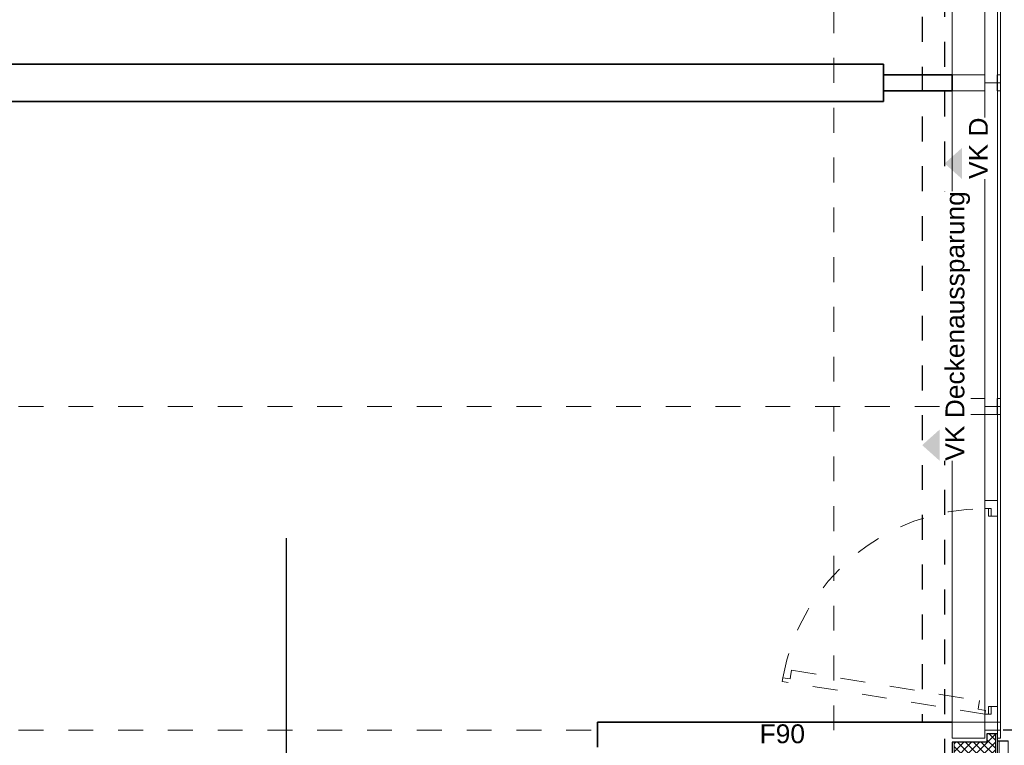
# Model space of a CAD drawing. Header units: metres. Extents: x -13 to 93, y -119 to 25.
# Tile 11 of 256: x 9.73 to 13.68, y -110.76 to -107.85. Entities that reach past the tile are written whole.
import ezdxf

# ---------------------------------------------------------------- set-up
doc = ezdxf.new("R2010")
doc.units = ezdxf.units.M
doc.header["$LTSCALE"] = 0.00508
doc.header["$PDMODE"] = 1
doc.header["$PDSIZE"] = -2
for name, pattern in [('STYLE_05', [0.19684, 0.069505, -0.127335]), ('STYLE_06', [1.0537, 0.590515, -0.19684, 0.069505, -0.19684]), ('STYLE_11', [0.393677, 0.196838, -0.196838])]:
    doc.linetypes.add(name, pattern=pattern)
doc.layers.get('0').update_dxf_attribs({"lineweight": 18})
for name, color, linetype, lineweight in [('3-0-0 DämmgSchraff', 7, 'Continuous', 18), ('3-0-0 Dämmung', 7, 'Continuous', 18), ('3-3-0 AW Fassade', 7, 'Continuous', 18), ('3-3-5 AWBekleidungen', 7, 'Continuous', 18), ('3-4-0-2 IW GK', 7, 'Continuous', 35), ('3-5-1-2 DeckenSprung VED', 7, 'STYLE_11', 25), ('3-5-9 DeckenSonstig VED', 7, 'STYLE_11', 25), ('Ans-Kante', 7, 'Continuous', 18), ('Bemaßung', 7, 'Continuous', 18), ('Bemaßung-Höhenkoten', 7, 'Continuous', 18), ('Keine', 7, 'Continuous', 18), ('Plan-Achse', 1, 'STYLE_06', 18), ('Plan-Achsen-Fassade', 1, 'STYLE_06', 18), ('Plan-Text-Hinweis', 7, 'Continuous', 13)]:
    doc.layers.add(name, color=color, linetype=linetype, lineweight=lineweight)
doc.layers.get('0').freeze()
doc.styles.add('Arial', font='ARIAL.TTF')
doc.dimstyles.new('MTZ_200', dxfattribs={"dimtxt": 0.075762, "dimasz": 0.000706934, "dimexe": 0.001, "dimexo": 0.003, "dimgap": 0.0001, "dimtad": 1, "dimdec": 4, "dimzin": 11, "dimtxsty": 'Arial', "dimblk": 'VW_SLASH', "dimcen": 0, "dimdle": 0.001, "dimazin": 0, "dimtfac": 1, "dimtdec": 4, "dimtix": 1, "dimtmove": 0, "dimatfit": 0, "dimldrblk": 'VW_FILLEDARROW', "dimfxl": 0, "dimfrac": 2, "dimtolj": 1, "dimtzin": 11, "dimarcsym": 0})
pattern_1 = [(45, (0, 0), (0.015875, -0.015875), [])]
pattern_2 = [(-45, (0, 0), (0.015875, 0.015875), [])]

# ---------------------------------------------------------------- blocks, each defined once
blk = doc.blocks.new('*U46')
at = {"layer": '3-3-0 AW Fassade', "color": 7}
blk.add_line((26.0206, -102.4686), (26.0836, -102.4686), dxfattribs=at)
for points in [[(25.8886, -102.4361), (26.0206, -102.4361), (26.0206, -102.5011), (25.8886, -102.5011)], [(26.0706, -102.4361), (26.0836, -102.4361), (26.0836, -102.5011), (26.0706, -102.5011)]]:
    blk.add_lwpolyline(points, close=True, dxfattribs=at)
blk = doc.blocks.new('*U47')
at = {"layer": '3-3-0 AW Fassade', "color": 7}
blk.add_line((26.0206, -101.1686), (26.0836, -101.1686), dxfattribs=at)
for points in [[(25.8886, -101.1361), (26.0206, -101.1361), (26.0206, -101.2011), (25.8886, -101.2011)], [(26.0706, -101.1361), (26.0836, -101.1361), (26.0836, -101.2011), (26.0706, -101.2011)]]:
    blk.add_lwpolyline(points, close=True, dxfattribs=at)
blk = doc.blocks.new('S_Fenster_GR_Feld')
at = {"layer": '3-3-0 AW Fassade', "color": 7}
blk.add_lwpolyline([(-0.05, 1.2675), (0, 1.2675), (0, 0.9225), (-0.05, 0.9225)], close=True, dxfattribs=at)
at = {"color": 7}
blk.add_wipeout([(-0.05, 0.095), (-0.025, 0.095), (-0.015, 0.095), (-0.015, 0.065), (0, 0.065), (0, 0.89), (-0.015, 0.89), (-0.015, 0.86), (-0.025, 0.86), (-0.05, 0.86)], dxfattribs=at).dxf.layer = '3-3-0 AW Fassade'
at = {"layer": '3-3-0 AW Fassade', "color": 7}
blk.add_lwpolyline([(-0.05, 0.095), (-0.025, 0.095), (-0.015, 0.095), (-0.015, 0.065), (0, 0.065), (0, 0.89), (-0.015, 0.89), (-0.015, 0.86), (-0.025, 0.86), (-0.05, 0.86)], close=True, dxfattribs=at)
at = {"color": 7}
for points in [[(-0.025, 0.86), (-0.05, 0.86), (-0.05, 0.9225), (0, 0.9225), (0, 0.89), (-0.025, 0.89)], [(-0.025, 0.095), (-0.05, 0.095), (-0.05, 0.0325), (0, 0.0325), (0, 0.065), (-0.025, 0.065)]]:
    blk.add_wipeout(points, dxfattribs=at).dxf.layer = '3-3-0 AW Fassade'
at = {"layer": '3-3-0 AW Fassade', "color": 7}
for points in [[(-0.025, 0.86), (-0.05, 0.86), (-0.05, 0.9225), (0, 0.9225), (0, 0.89), (-0.025, 0.89)], [(-0.025, 0.095), (-0.05, 0.095), (-0.05, 0.0325), (0, 0.0325), (0, 0.065), (-0.025, 0.065)]]:
    blk.add_lwpolyline(points, close=True, dxfattribs=at)
at = {"layer": '3-3-0 AW Fassade', "color": 7, "linetype": 'STYLE_05'}
blk.add_lwpolyline([(0.0217, 0.1191), (0.0256, 0.0944), (0.0272, 0.0846), (-0.0024, 0.0798), (0, 0.065), (0.8145, 0.1961), (0.8121, 0.2109), (0.7825, 0.2061), (0.7809, 0.216), (0.777, 0.2407)], close=True, dxfattribs=at)
at = {"layer": '3-3-0 AW Fassade', "color": 7, "linetype": 'STYLE_05', "lineweight": 18}
blk.add_arc((0, 0.065), 0.825, 10.1831, 90, dxfattribs=at)
blk = doc.blocks.new('*U491')
at = {"layer": '3-3-5 AWBekleidungen', "color": 7, "linetype": 'Continuous'}
for p, q in [((-0.124, 1.3541), (-0.174, 1.3541)), ((-0.174, 1.3541), (-0.174, 1.2441)), ((-0.174, 1.2441), (-0.124, 1.2441))]:
    blk.add_line(p, q, dxfattribs=at)
blk = doc.blocks.new('*U492')
at = {"layer": '3-3-0 AW Fassade', "color": 7}
blk.add_line((-0.132, 0), (-0.195, 0), dxfattribs=at)
for points in [[(-0.195, 0.0325), (-0.182, 0.0325), (-0.182, -0.0325), (-0.195, -0.0325)], [(-0.132, 0.0325), (0, 0.0325), (0, -0.0325), (-0.132, -0.0325)]]:
    blk.add_lwpolyline(points, close=True, dxfattribs=at)
blk = doc.blocks.new('*U493')
at = {"layer": 'Keine', "lineweight": 25}
for p, q in [((-0.182, 1.235), (-0.225, 1.235)), ((-0.182, 1.235), (-0.182, 0.0425)), ((-0.182, 0.0425), (-0.225, 0.0425))]:
    blk.add_line(p, q, dxfattribs=at)
blk = doc.blocks.new('*U494')
at = {"layer": 'Keine', "lineweight": 25}
for p, q in [((-0.174, 1.235), (-0.03, 1.235)), ((-0.174, 1.1572), (-0.174, 1.235)), ((-0.03, 1.055), (-0.03, 1.235))]:
    blk.add_line(p, q, dxfattribs=at)
blk = doc.blocks.new('*U495')
at = {"layer": 'Keine', "color": 7, "lineweight": 70}
for p, q in [((-0.174, 0.73), (-0.174, 0.78)), ((-0.008, 0.78), (-0.008, 0.73)), ((-0.008, 0.73), (-0.174, 0.73))]:
    blk.add_line(p, q, dxfattribs=at)
blk = doc.blocks.new('*U496')
at = {"layer": 'Keine', "color": 7, "lineweight": 70}
for p, q in [((-0.008, 0.1525), (-0.174, 0.1525)), ((-0.174, 0.1525), (-0.174, 0.0975)), ((-0.008, 0.0975), (-0.008, 0.1525))]:
    blk.add_line(p, q, dxfattribs=at)
blk = doc.blocks.new('S_Randfeld_Lamelle_Schacht')
at = {"layer": '3-3-0 AW Fassade', "color": 7}
blk.add_blockref('*U492', (0, 0), dxfattribs=at)
at = {"color": 7, "linetype": 'Continuous'}
blk.add_wipeout([(-0.174, 0.865), (-0.035, 0.865), (-0.035, 1.23), (-0.174, 1.23)], dxfattribs=at).dxf.layer = '3-0-0 Dämmung'
at = {"layer": '3-0-0 Dämmung', "linetype": 'Continuous', "lineweight": 5}
h = blk.add_hatch(dxfattribs=at)
h.set_pattern_fill('D_MMUNG_1_50', style=0, pattern_type=2)
h.set_pattern_definition(pattern_1)
h.paths.add_polyline_path([(-0.174, 0.865), (-0.035, 0.865), (-0.035, 1.23), (-0.174, 1.23)])
at = {"layer": '3-0-0 Dämmung', "linetype": 'Continuous', "lineweight": 13}
h = blk.add_hatch(dxfattribs=at)
h.set_pattern_fill('D_MMUNG_1_50-1', style=0, pattern_type=2)
h.set_pattern_definition(pattern_2)
h.paths.add_polyline_path([(-0.174, 0.865), (-0.035, 0.865), (-0.035, 1.23), (-0.174, 1.23)])
at = {"layer": '3-0-0 Dämmung', "color": 7, "linetype": 'Continuous'}
blk.add_lwpolyline([(-0.174, 0.865), (-0.035, 0.865), (-0.035, 1.23), (-0.174, 1.23)], close=True, dxfattribs=at)
at = {"layer": 'Keine'}
blk.add_lwpolyline([(-0.225, 1.235), (-0.19, 1.235), (-0.19, 0.0425), (-0.225, 0.0425)], close=True, dxfattribs=at)
at = {"layer": '3-3-5 AWBekleidungen', "color": 7}
blk.add_blockref('*U491', (0, 0), dxfattribs=at)
at = {"layer": 'Keine'}
blk.add_blockref('*U493', (0, 0), dxfattribs=at)
at = {"layer": 'Keine', "color": 7}
blk.add_blockref('*U494', (0, 0), dxfattribs=at)
at = {"color": 7, "linetype": 'Continuous'}
blk.add_wipeout([(0, 0.855), (0, 0.885), (-0.025, 0.885), (-0.025, 0.855)], dxfattribs=at).dxf.layer = '3-0-0 Dämmung'
at = {"lineweight": 18}
blk.add_wipeout([(-0.14, 0.0475), (-0.008, 0.0475), (-0.008, 0.1525), (-0.174, 0.1525), (-0.174, 0.015), (-0.14, 0.015)], dxfattribs=at).dxf.layer = '3-0-0 Dämmung'
at = {"layer": '3-0-0 Dämmung', "linetype": 'Continuous', "lineweight": 5}
h = blk.add_hatch(dxfattribs=at)
h.set_pattern_fill('D_MMUNG_1_50', style=0, pattern_type=2)
h.set_pattern_definition(pattern_1)
h.paths.add_polyline_path([(0, 0.855), (0, 0.885), (-0.025, 0.885), (-0.025, 0.855)])
at = {"layer": '3-0-0 Dämmung', "linetype": 'Continuous', "lineweight": 13}
h = blk.add_hatch(dxfattribs=at)
h.set_pattern_fill('D_MMUNG_1_50-1', style=0, pattern_type=2)
h.set_pattern_definition(pattern_2)
h.paths.add_polyline_path([(0, 0.855), (0, 0.885), (-0.025, 0.885), (-0.025, 0.855)])
at = {"layer": '3-0-0 Dämmung', "linetype": 'Continuous', "lineweight": 5}
h = blk.add_hatch(dxfattribs=at)
h.set_pattern_fill('D_MMUNG_1_50', style=0, pattern_type=2)
h.set_pattern_definition(pattern_1)
h.paths.add_polyline_path([(-0.14, 0.0475), (-0.008, 0.0475), (-0.008, 0.1525), (-0.174, 0.1525), (-0.174, 0.015), (-0.14, 0.015)])
at = {"layer": '3-0-0 Dämmung', "linetype": 'Continuous', "lineweight": 13}
h = blk.add_hatch(dxfattribs=at)
h.set_pattern_fill('D_MMUNG_1_50-1', style=0, pattern_type=2)
h.set_pattern_definition(pattern_2)
h.paths.add_polyline_path([(-0.14, 0.0475), (-0.008, 0.0475), (-0.008, 0.1525), (-0.174, 0.1525), (-0.174, 0.015), (-0.14, 0.015)])
at = {"layer": '3-0-0 DämmgSchraff', "lineweight": 25}
blk.add_lwpolyline([(0, 0.1525), (-0.182, 0.1525), (-0.182, 0.015), (-0.14, 0.015), (-0.14, 0.0475), (-0.132, 0.0475), (-0.0543, 0.0475), (0, 0.0475)], close=True, dxfattribs=at)
at = {"layer": '3-0-0 Dämmung', "color": 7, "linetype": 'Continuous'}
blk.add_lwpolyline([(0, 0.855), (0, 0.885), (-0.025, 0.885), (-0.025, 0.855)], close=True, dxfattribs=at)
at = {"layer": '3-0-0 Dämmung', "lineweight": 18}
blk.add_lwpolyline([(-0.14, 0.0475), (-0.008, 0.0475), (-0.008, 0.1525), (-0.174, 0.1525), (-0.174, 0.015), (-0.14, 0.015)], close=True, dxfattribs=at)
at = {"layer": 'Keine'}
blk.add_lwpolyline([(0, 0.855), (0, 0.79), (-0.132, 0.79), (-0.132, 0.855)], close=True, dxfattribs=at)
at = {"layer": 'Keine', "color": 7}
blk.add_blockref('*U496', (0, 0), dxfattribs=at)
at = {"lineweight": 18}
blk.add_wipeout([(-0.14, 0.855), (-0.174, 0.855), (-0.174, 0.73), (-0.008, 0.73), (-0.008, 0.78), (-0.14, 0.78)], dxfattribs=at).dxf.layer = '3-0-0 Dämmung'
at = {"layer": '3-0-0 Dämmung', "linetype": 'Continuous', "lineweight": 5}
h = blk.add_hatch(dxfattribs=at)
h.set_pattern_fill('D_MMUNG_1_50', style=0, pattern_type=2)
h.set_pattern_definition(pattern_1)
h.paths.add_polyline_path([(-0.14, 0.855), (-0.174, 0.855), (-0.174, 0.73), (-0.008, 0.73), (-0.008, 0.78), (-0.14, 0.78)])
at = {"layer": '3-0-0 Dämmung', "linetype": 'Continuous', "lineweight": 13}
h = blk.add_hatch(dxfattribs=at)
h.set_pattern_fill('D_MMUNG_1_50-1', style=0, pattern_type=2)
h.set_pattern_definition(pattern_2)
h.paths.add_polyline_path([(-0.14, 0.855), (-0.174, 0.855), (-0.174, 0.73), (-0.008, 0.73), (-0.008, 0.78), (-0.14, 0.78)])
at = {"layer": '3-0-0 DämmgSchraff', "lineweight": 25}
blk.add_lwpolyline([(-0.132, 0.78), (-0.14, 0.78), (-0.14, 0.855), (-0.182, 0.855), (-0.182, 0.73), (-0.1361, 0.73), (-0.1121, 0.73), (0, 0.73), (0, 0.78), (-0.0803, 0.78)], close=True, dxfattribs=at)
at = {"layer": '3-0-0 Dämmung', "lineweight": 18}
blk.add_lwpolyline([(-0.14, 0.855), (-0.174, 0.855), (-0.174, 0.73), (-0.008, 0.73), (-0.008, 0.78), (-0.14, 0.78)], close=True, dxfattribs=at)
at = {"layer": 'Keine', "color": 7}
blk.add_blockref('*U495', (0, 0), dxfattribs=at)
blk = doc.blocks.new('S_VK Rohbau')
at = {"layer": 'Bemaßung-Höhenkoten', "color": 7, "linetype": 'Continuous', "lineweight": 35}
blk.add_solid([(-0.0625, 0.07), (0, 0), (0.0625, 0.07)], dxfattribs=at)
blk = doc.blocks.new('VW_SLASH')
at = {"color": 0, "linetype": 'ByBlock', "lineweight": -2}
blk.add_line((0, 0), (-1, 0), dxfattribs=at)
at = {"color": 0, "linetype": 'ByBlock', "lineweight": 20}
blk.add_line((0, 0), (0, 0), dxfattribs=at)
blk = doc.blocks.new('*D803')
at = {"layer": 'Bemaßung', "color": 0, "lineweight": -2}
for p, q in [((-1.53, -109.678), (-1.53, -115.901)), ((42.58, -110.113), (42.58, -115.901)), ((42.5793, -115.9), (-1.5293, -115.9))]:
    blk.add_line(p, q, dxfattribs=at)
at = {"layer": 'Defpoints', "color": 0, "lineweight": 0}
for p in [(-1.53, -109.675), (42.58, -110.11), (-1.53, -115.9)]:
    blk.add_point(p, dxfattribs=at)
at = {"layer": 'Bemaßung', "color": 0, "lineweight": -2, "xscale": 0.00070693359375, "yscale": 0.00070693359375, "zscale": 0.00070693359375, "rotation": 180}
blk.add_blockref('VW_SLASH', (-1.53, -115.9), dxfattribs=at)
at = {"layer": 'Bemaßung', "color": 0, "lineweight": -2, "xscale": 0.00070693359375, "yscale": 0.00070693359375, "zscale": 0.00070693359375}
blk.add_blockref('VW_SLASH', (42.58, -115.9), dxfattribs=at)
at = {"layer": 'Bemaßung', "color": 0, "insert": (20.525, -115.8886), "char_height": 0.002273, "attachment_point": 5, "style": 'Arial'}
blk.add_mtext('\\A1;2205,5m', dxfattribs=at)
blk = doc.blocks.new('VW_FILLEDARROW')
at = {"color": 0, "lineweight": -2}
blk.add_solid([(0, 0), (0, 0), (0, 0)], dxfattribs=at)
blk = doc.blocks.new('*D1305')
at = {"layer": 'Bemaßung', "color": 0, "lineweight": -2}
for p, q in [((10.8, -109.928), (10.8, -112.511)), ((13, -111.753), (13, -112.511)), ((12.9993, -112.51), (10.8007, -112.51))]:
    blk.add_line(p, q, dxfattribs=at)
at = {"layer": 'Defpoints', "color": 0, "lineweight": 0}
for p in [(10.8, -109.925), (13, -111.75), (10.8, -112.51)]:
    blk.add_point(p, dxfattribs=at)
at = {"layer": 'Bemaßung', "color": 0, "lineweight": -2, "xscale": 0.00070693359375, "yscale": 0.00070693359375, "zscale": 0.00070693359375, "rotation": 180}
blk.add_blockref('VW_SLASH', (10.8, -112.51), dxfattribs=at)
at = {"layer": 'Bemaßung', "color": 0, "lineweight": -2, "xscale": 0.00070693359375, "yscale": 0.00070693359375, "zscale": 0.00070693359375}
blk.add_blockref('VW_SLASH', (13, -112.51), dxfattribs=at)
at = {"layer": 'Bemaßung', "color": 0, "insert": (11.9, -112.5037), "char_height": 0.00253, "attachment_point": 5, "style": 'Arial'}
blk.add_mtext('\\A1;110m', dxfattribs=at)

msp = doc.modelspace()

# ---------------------------------------------------------------- linework, layer by layer
at = {"layer": '3-3-0 AW Fassade', "color": 7}
msp.add_lwpolyline([(13.607, -86.4775), (13.657, -86.4775), (13.657, -110.7), (13.607, -110.7)], close=True, dxfattribs=at)
at = {"layer": 'Ans-Kante', "color": 8}
msp.add_line((13.67, -86.515), (13.67, -110.7), dxfattribs=at)
at = {"layer": 'Plan-Achsen-Fassade', "color": 9}
for p, q in [((-0.475, -108.1), (13.475, -108.1)), ((-0.475, -109.4), (13.475, -109.4)), ((-0.475, -110.7), (13.475, -110.7))]:
    msp.add_line(p, q, dxfattribs=at)

# ---------------------------------------------------------------- block references
at = {"layer": '3-3-0 AW Fassade', "color": 7}
msp.add_blockref('*U46', (-12.41363701, -6.93135892), dxfattribs=at)

# ---------------------------------------------------------------- next in the draw order: wipeouts: each hides what was drawn before it
at = {"lineweight": 5}
msp.add_wipeout([(13.2, -108.025), (13.2, -108.175), (7.4, -108.175), (7.4, -108.025)], dxfattribs=at).dxf.layer = '3-4-0-2 IW GK'
at = {"color": 7}
msp.add_wipeout([(13.64412077, -108.48611024), (13.64412077, -108.23951858), (13.52241244, -108.23951858), (13.52241244, -108.48611024)], dxfattribs=at).dxf.layer = 'Plan-Text-Hinweis'

# ---------------------------------------------------------------- next in the draw order: linework, layer by layer
at = {"layer": '3-4-0-2 IW GK'}
for p, q in [((13.2, -108.025), (7.4, -108.025)), ((13.2, -108.025), (13.2, -108.175)), ((13.2, -108.175), (7.4, -108.175))]:
    msp.add_line(p, q, dxfattribs=at)

# ---------------------------------------------------------------- next in the draw order: block references
at = {"layer": 'Plan-Text-Hinweis', "color": 7, "xscale": -1, "rotation": -90}
msp.add_blockref('S_VK Rohbau', (13.445, -108.42361038), dxfattribs=at)

# ---------------------------------------------------------------- next in the draw order: texts
at = {"layer": 'Plan-Text-Hinweis', "color": 7, "insert": (13.5429585, -108.48611024), "char_height": 0.075762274, "attachment_point": 1, "rotation": 90, "line_spacing_factor": 0.967741, "style": 'Arial'}
msp.add_mtext('VK D', dxfattribs=at)

# ---------------------------------------------------------------- next in the draw order: wipeouts: each hides what was drawn before it
at = {"lineweight": 5}
msp.add_wipeout([(13.2, -108.1325), (13.2, -108.0675), (13.475, -108.0675), (13.475, -108.1325)], dxfattribs=at).dxf.layer = '3-4-0-2 IW GK'

# ---------------------------------------------------------------- next in the draw order: linework, layer by layer
at = {"layer": '3-4-0-2 IW GK'}
for p, q in [((13.2, -108.0675), (13.475, -108.0675)), ((13.2, -108.1325), (13.2, -108.0675)), ((13.475, -108.1325), (13.475, -108.0675)), ((13.2, -108.1325), (13.475, -108.1325))]:
    msp.add_line(p, q, dxfattribs=at)
at = {"layer": 'Ans-Kante', "color": 8}
msp.add_line((13.475, -92.5325), (13.475, -110.6675), dxfattribs=at)

# ---------------------------------------------------------------- next in the draw order: block references
at = {"layer": '3-3-0 AW Fassade', "color": 7}
msp.add_blockref('*U47', (-12.41363701, -6.93135892), dxfattribs=at)

# ---------------------------------------------------------------- next in the draw order: block references
at = {"layer": '3-3-0 AW Fassade', "color": 7, "xscale": -1}
msp.add_blockref('S_Fenster_GR_Feld', (13.607, -110.7), dxfattribs=at)

# ---------------------------------------------------------------- next in the draw order: texts
at = {"layer": 'Keine', "insert": (13.36, -110.63424343), "char_height": 0.1262704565, "width": 0.08, "attachment_point": 1, "line_spacing_factor": 0.967741, "style": 'Arial'}
msp.add_mtext('{\\C7;\\l      }', dxfattribs=at)

# ---------------------------------------------------------------- next in the draw order: wipeouts: each hides what was drawn before it
at = {"lineweight": 5}
msp.add_wipeout([(13.475, -110.6675), (13.475, -110.7675), (12.05, -110.7675), (12.05, -110.6675)], dxfattribs=at).dxf.layer = '3-4-0-2 IW GK'

# ---------------------------------------------------------------- next in the draw order: linework, layer by layer
at = {"layer": '3-4-0-2 IW GK'}
for p, q in [((12.05, -110.6675), (12.05, -110.7675)), ((13.475, -110.6675), (12.05, -110.6675))]:
    msp.add_line(p, q, dxfattribs=at)
at = {"layer": '3-5-1-2 DeckenSprung VED', "color": 7, "linetype": 'STYLE_11'}
msp.add_line((13.355, -92.435), (13.355, -110.6675), dxfattribs=at)
at = {"layer": '3-5-9 DeckenSonstig VED', "color": 7, "linetype": 'STYLE_05'}
msp.add_line((13.445, -86.335), (13.445, -111.585), dxfattribs=at)
at = {"layer": 'Plan-Achse'}
msp.add_line((13, -118.5), (13, 6.75), dxfattribs=at)

# ---------------------------------------------------------------- next in the draw order: texts
at = {"layer": 'Plan-Text-Hinweis', "insert": (12.70196667, -110.67639415), "char_height": 0.0757622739, "attachment_point": 1, "line_spacing_factor": 0.967741, "style": 'Arial'}
msp.add_mtext('{\\C7;\\lF90}', dxfattribs=at)

# ---------------------------------------------------------------- next in the draw order: dimensions: what is measured, and where the dimension line sits
at = {"layer": 'Bemaßung', "color": 7}
dim = msp.add_linear_dim(base=(10.8, -112.51), p1=(13, -111.75), p2=(10.8, -109.925), dimstyle='MTZ_200', override={"dimtxt": 0.002525, "dimgap": 0.005, "dimdec": 8, "dimlfac": 50, "dimpost": '<>m', "dimtxsty": 'Arial', "dimtmove": 2}, dxfattribs=at)
dim.commit()
dim.dimension.update_dxf_attribs({"geometry": '*D1305', "text_midpoint": (11.9, -112.5037105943)})

# ---------------------------------------------------------------- next in the draw order: block references
at = {"layer": '3-3-0 AW Fassade', "color": 7, "rotation": 180}
msp.add_blockref('S_Randfeld_Lamelle_Schacht', (13.475, -110.7), dxfattribs=at)

# ---------------------------------------------------------------- next in the draw order: wipeouts: each hides what was drawn before it
at = {"color": 7, "linetype": 'Continuous'}
msp.add_wipeout([(13.54989522, -109.61749986), (13.54989522, -108.5358832), (13.42818689, -108.5358832), (13.42818689, -109.61749986)], dxfattribs=at).dxf.layer = 'Plan-Text-Hinweis'

# ---------------------------------------------------------------- next in the draw order: linework, layer by layer
at = {"layer": '3-5-9 DeckenSonstig VED'}
msp.add_line((27.38, -110.7), (13.67, -110.7), dxfattribs=at)

# ---------------------------------------------------------------- next in the draw order: block references
at = {"layer": 'Plan-Text-Hinweis', "color": 7, "xscale": -1, "rotation": -90}
msp.add_blockref('S_VK Rohbau', (13.355, -109.555), dxfattribs=at)

# ---------------------------------------------------------------- next in the draw order: texts
at = {"layer": 'Plan-Text-Hinweis', "color": 7, "insert": (13.44873295, -109.61749986), "char_height": 0.0757622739, "attachment_point": 1, "rotation": 90, "line_spacing_factor": 0.967741, "style": 'Arial'}
msp.add_mtext('VK Deckenaussparung', dxfattribs=at)

# ---------------------------------------------------------------- next in the draw order: dimensions: what is measured, and where the dimension line sits
at = {"layer": 'Bemaßung'}
dim = msp.add_linear_dim(base=(-1.53, -115.9), p1=(42.58, -110.11), p2=(-1.53, -109.675), dimstyle='MTZ_200', override={"dimtxt": 0.002273, "dimgap": 0.01, "dimdec": 3, "dimlfac": 50, "dimpost": '<>m', "dimtxsty": 'Arial', "dimtmove": 2}, dxfattribs=at)
dim.commit()
dim.dimension.update_dxf_attribs({"geometry": '*D803', "text_midpoint": (20.525, -115.88863411)})

doc.saveas('drawing.dxf')
